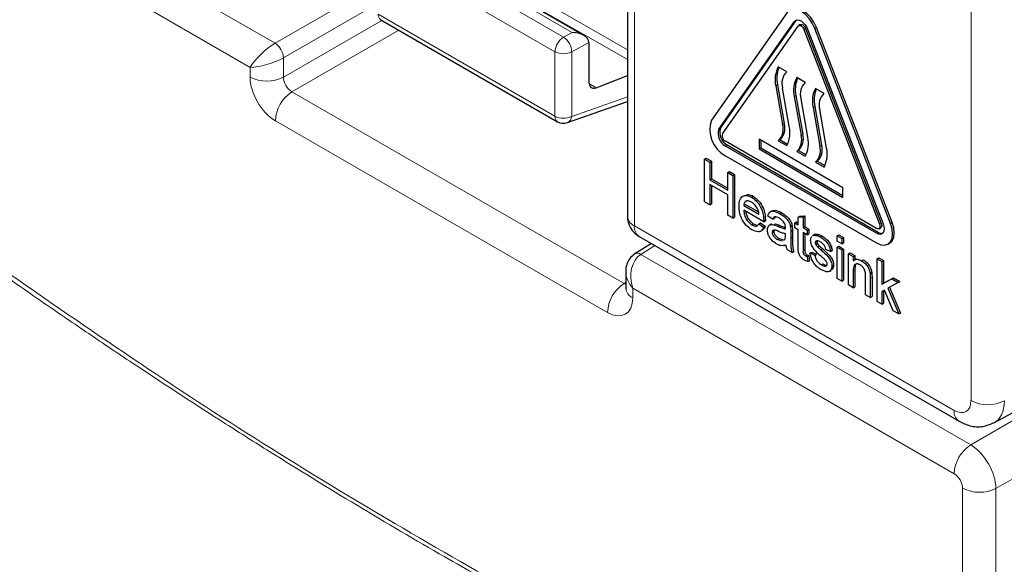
# Paper-space layout 'Blatt2' of a CAD drawing. Header units: millimetres. Extents: x 5 to 418, y 2 to 292.
# Tile 8 of 64: x 90 to 111, y 139 to 150. Entities that reach past the tile are written whole.
import ezdxf

# ---------------------------------------------------------------- set-up
doc = ezdxf.new("R2010")
doc.units = ezdxf.units.MM

psp = doc.layouts.new('Blatt2')

# ---------------------------------------------------------------- linework, layer by layer
at = {"color": 7, "linetype": 'Continuous', "lineweight": 18}
for p, q in [((109.988, 142.251), (109.988, 176.41)), ((88.403, 153.779), (95.344, 149.772)), ((94.82, 149.265), (88.056, 153.17)), ((97.427, 152.507), (102.758, 149.429)), ((97.479, 152.681), (102.758, 149.633)), ((102.904, 152.351), (102.904, 145.932)), ((101.594, 149.999), (97.869, 152.149)), ((97.696, 152.049), (101.414, 149.902)), ((101.234, 149.594), (97.516, 151.741)), ((95.344, 149.772), (97.442, 150.984)), ((97.442, 150.575), (95.521, 149.466)), ((95.521, 149.058), (97.593, 150.254)), ((97.516, 150.383), (101.234, 148.236)), ((106.273, 150.228), (106.308, 150.249)), ((97.946, 150.05), (95.697, 148.751)), ((106.472, 150.062), (106.507, 150.083)), ((106.701, 150.083), (106.737, 150.103)), ((101.414, 149.902), (101.594, 149.999)), ((101.234, 148.236), (101.234, 149.594)), ((101.947, 149.787), (101.585, 149.592)), ((101.585, 149.592), (101.585, 148.234)), ((95.521, 149.466), (95.521, 149.058)), ((94.82, 149.061), (94.82, 149.265)), ((101.949, 148.924), (102.1, 148.837)), ((105.915, 148.896), (105.88, 148.876)), ((95.697, 148.751), (102.687, 144.717)), ((101.585, 148.234), (102.758, 148.647)), ((106.304, 148.672), (106.269, 148.651)), ((106.7, 148.443), (106.665, 148.423)), ((102.339, 144.108), (95.35, 148.143)), ((104.682, 147.965), (104.717, 147.985)), ((106.057, 148.083), (106.022, 148.063)), ((106.446, 147.859), (106.411, 147.838)), ((104.82, 147.61), (104.855, 147.63)), ((106.842, 147.63), (106.806, 147.61)), ((102.904, 145.932), (109.634, 142.047)), ((105.919, 145.923), (105.955, 145.943)), ((108.063, 145.962), (108.098, 145.982)), ((108.292, 145.982), (108.328, 146.003)), ((106.194, 145.813), (106.229, 145.833)), ((106.194, 145.672), (106.229, 145.693)), ((108.002, 145.773), (108.037, 145.793)), ((103.337, 145.513), (103.04, 145.329)), ((103.04, 145.329), (109.981, 141.322)), ((106.453, 145.418), (106.489, 145.438)), ((107.51, 144.979), (107.546, 145)), ((107.869, 144.822), (107.905, 144.842)), ((102.687, 144.717), (102.723, 144.739)), ((109.634, 140.713), (102.869, 144.618)), ((102.869, 144.618), (102.869, 144.414)), ((109.981, 141.322), (114.023, 143.656)), ((114.668, 142.803), (110.511, 140.404)), ((109.81, 133.579), (109.81, 140.407)), ((110.511, 140.404), (110.511, 133.575))]:
    psp.add_line(p, q, dxfattribs=at)
at = {"color": 7, "linetype": 'Continuous', "lineweight": 25}
for p, q in [((102.758, 152.556), (102.758, 146.136)), ((101.841, 149.937), (97.866, 152.232)), ((106.12, 150.419), (104.529, 148.155)), ((97.567, 150.268), (101.286, 148.122)), ((104.682, 147.965), (106.273, 150.228)), ((104.717, 147.985), (106.308, 150.249)), ((106.308, 150.249), (106.317, 150.26)), ((104.758, 147.869), (106.349, 150.133)), ((106.396, 150.164), (106.361, 150.144)), ((106.472, 150.062), (108.063, 145.962)), ((106.507, 150.083), (108.098, 145.982)), ((106.548, 150.069), (108.139, 145.969)), ((108.292, 145.982), (106.701, 150.083)), ((108.328, 146.003), (106.737, 150.103)), ((101.947, 149.787), (101.947, 148.953)), ((106.11, 149.171), (105.933, 149.273)), ((102.1, 148.837), (102.758, 149.091)), ((106.499, 148.947), (106.322, 149.049)), ((105.88, 148.876), (106.022, 148.063)), ((105.915, 148.896), (106.057, 148.083)), ((106.163, 148.018), (106.022, 148.83)), ((106.895, 148.718), (106.718, 148.82)), ((106.269, 148.651), (106.411, 147.838)), ((106.304, 148.672), (106.446, 147.859)), ((106.552, 147.793), (106.411, 148.606)), ((101.494, 148.102), (102.758, 148.547)), ((106.665, 148.423), (106.806, 147.61)), ((106.7, 148.443), (106.842, 147.63)), ((106.948, 147.565), (106.806, 148.378)), ((107.294, 146.732), (105.527, 147.753)), ((105.527, 147.753), (105.527, 147.548)), ((105.562, 147.732), (105.562, 147.569)), ((105.969, 147.742), (105.933, 147.722)), ((105.933, 147.722), (106.11, 147.62)), ((105.969, 147.742), (106.128, 147.65)), ((108.002, 145.875), (104.82, 147.712)), ((108.002, 145.773), (104.82, 147.61)), ((108.037, 145.793), (104.855, 147.63)), ((105.562, 147.569), (105.527, 147.548)), ((105.527, 147.548), (107.294, 146.528)), ((105.562, 147.569), (107.294, 146.569)), ((106.358, 147.518), (106.322, 147.497)), ((106.358, 147.518), (106.517, 147.426)), ((104.379, 147.333), (104.414, 147.354)), ((104.379, 146.435), (104.379, 147.333)), ((104.379, 147.333), (104.489, 147.27)), ((104.414, 147.354), (104.524, 147.29)), ((104.82, 147.405), (108.002, 145.569)), ((106.322, 147.497), (106.499, 147.395)), ((104.489, 147.27), (104.524, 147.29)), ((104.489, 147.27), (104.489, 146.901)), ((104.524, 147.29), (104.524, 146.922)), ((106.753, 147.289), (106.718, 147.269)), ((106.718, 147.269), (106.895, 147.167)), ((106.753, 147.289), (106.913, 147.197)), ((104.489, 146.901), (104.524, 146.922)), ((104.489, 146.901), (104.868, 146.683)), ((104.524, 146.922), (104.868, 146.723)), ((104.868, 147.051), (104.903, 147.072)), ((104.868, 147.051), (104.977, 146.988)), ((104.868, 146.683), (104.868, 147.051)), ((104.903, 147.072), (105.013, 147.008)), ((104.977, 146.988), (105.013, 147.008)), ((104.977, 146.988), (104.977, 146.09)), ((105.013, 147.008), (105.013, 146.11)), ((104.868, 146.579), (104.489, 146.798)), ((104.489, 146.798), (104.489, 146.372)), ((104.524, 146.777), (104.524, 146.392)), ((107.294, 146.528), (107.294, 146.732)), ((104.868, 146.153), (104.868, 146.579)), ((105.37, 146.531), (105.405, 146.551)), ((104.489, 146.372), (104.379, 146.435)), ((104.489, 146.372), (104.524, 146.392)), ((105.207, 146.36), (105.242, 146.381)), ((105.207, 146.36), (105.526, 146.176)), ((105.242, 146.381), (105.518, 146.222)), ((104.977, 146.09), (104.868, 146.153)), ((104.977, 146.09), (105.013, 146.11)), ((105.625, 146.015), (105.207, 146.257)), ((105.626, 146.044), (105.661, 146.065)), ((105.815, 146.067), (105.715, 146.136)), ((105.802, 146.247), (105.763, 146.224)), ((105.815, 146.067), (105.85, 146.087)), ((105.865, 146.119), (105.85, 146.087)), ((105.973, 146.183), (106.008, 146.203)), ((106.353, 146.111), (106.389, 146.132)), ((106.353, 146.111), (106.453, 146.119)), ((106.353, 145.952), (106.353, 146.111)), ((106.389, 146.132), (106.489, 146.14)), ((106.453, 146.119), (106.489, 146.14)), ((106.453, 146.119), (106.453, 145.894)), ((106.489, 146.14), (106.489, 145.914)), ((105.377, 145.951), (105.412, 145.972)), ((105.525, 145.969), (105.56, 145.99)), ((105.525, 145.969), (105.622, 145.901)), ((105.56, 145.99), (105.658, 145.922)), ((105.622, 145.901), (105.658, 145.922)), ((105.625, 146.015), (105.66, 146.035)), ((105.787, 145.969), (105.747, 145.946)), ((105.837, 145.953), (105.873, 145.974)), ((106.189, 145.914), (106.224, 145.934)), ((106.284, 145.992), (106.319, 146.012)), ((106.284, 145.888), (106.284, 145.992)), ((106.284, 145.992), (106.353, 145.952)), ((106.353, 145.848), (106.284, 145.888)), ((106.319, 146.012), (106.353, 145.992)), ((106.453, 145.894), (106.489, 145.914)), ((106.453, 145.894), (106.543, 145.842)), ((106.489, 145.914), (106.578, 145.863)), ((106.543, 145.842), (106.578, 145.863)), ((106.578, 145.863), (106.578, 145.759)), ((108.052, 145.87), (108.087, 145.89)), ((103.008, 145.703), (109.738, 141.818)), ((105.56, 145.816), (105.6, 145.839)), ((105.805, 145.792), (105.84, 145.813)), ((105.914, 145.641), (105.949, 145.661)), ((105.949, 145.661), (106.048, 145.634)), ((106.084, 145.728), (106.084, 145.762)), ((106.194, 145.813), (106.194, 145.672)), ((106.229, 145.833), (106.229, 145.693)), ((106.353, 145.48), (106.353, 145.848)), ((106.543, 145.739), (106.453, 145.79)), ((106.453, 145.79), (106.453, 145.418)), ((106.489, 145.77), (106.489, 145.438)), ((106.543, 145.842), (106.543, 145.739)), ((106.543, 145.739), (106.578, 145.759)), ((106.694, 145.745), (106.654, 145.722)), ((106.661, 145.721), (106.675, 145.731)), ((106.675, 145.731), (106.711, 145.752)), ((106.696, 145.741), (106.711, 145.752)), ((106.814, 145.697), (106.85, 145.717)), ((107.171, 145.721), (107.207, 145.742)), ((107.171, 145.606), (107.171, 145.721)), ((107.171, 145.721), (107.271, 145.664)), ((107.207, 145.742), (107.306, 145.684)), ((107.271, 145.664), (107.306, 145.684)), ((107.271, 145.664), (107.271, 145.549)), ((107.306, 145.684), (107.306, 145.569)), ((103.262, 145.556), (102.912, 145.339)), ((105.914, 145.641), (106.012, 145.614)), ((106.043, 145.631), (106.069, 145.646)), ((106.712, 145.577), (106.748, 145.598)), ((106.723, 145.537), (106.758, 145.557)), ((106.756, 145.491), (106.791, 145.512)), ((106.831, 145.423), (106.867, 145.443)), ((107.271, 145.549), (107.171, 145.606)), ((107.171, 145.479), (107.207, 145.5)), ((107.171, 145.479), (107.271, 145.422)), ((107.171, 144.823), (107.171, 145.479)), ((107.207, 145.5), (107.306, 145.442)), ((107.271, 145.549), (107.306, 145.569)), ((107.271, 145.422), (107.306, 145.442)), ((107.306, 145.442), (107.306, 144.786)), ((108.239, 145.545), (108.274, 145.565)), ((106.224, 145.37), (106.124, 145.428)), ((106.224, 145.37), (106.259, 145.39)), ((106.504, 145.3), (106.539, 145.321)), ((106.543, 145.281), (106.578, 145.301)), ((106.543, 145.281), (106.553, 145.178)), ((106.578, 145.301), (106.588, 145.199)), ((106.603, 145.359), (106.638, 145.379)), ((106.603, 145.359), (106.703, 145.312)), ((106.638, 145.379), (106.738, 145.333)), ((106.703, 145.312), (106.738, 145.333)), ((107.032, 145.387), (106.932, 145.433)), ((107.032, 145.387), (107.067, 145.408)), ((107.271, 145.422), (107.271, 144.766)), ((107.411, 145.341), (107.446, 145.362)), ((107.411, 144.685), (107.411, 145.341)), ((107.411, 145.341), (107.51, 145.284)), ((107.446, 145.362), (107.546, 145.304)), ((107.51, 145.284), (107.546, 145.304)), ((107.51, 145.284), (107.51, 145.192)), ((107.573, 145.235), (107.533, 145.212)), ((107.546, 145.304), (107.546, 145.22)), ((108.011, 145.237), (108.046, 145.257)), ((108.011, 144.339), (108.011, 145.237)), ((108.011, 145.237), (108.11, 145.179)), ((108.046, 145.257), (108.146, 145.2)), ((106.553, 145.178), (106.588, 145.199)), ((106.84, 145.106), (106.875, 145.127)), ((107.062, 145.084), (107.097, 145.104)), ((107.683, 145.195), (107.719, 145.216)), ((108.11, 145.179), (108.146, 145.2)), ((108.11, 145.179), (108.11, 144.703)), ((108.146, 145.2), (108.146, 144.723)), ((102.723, 144.967), (102.723, 144.618)), ((107.008, 144.972), (107.047, 144.995)), ((107.271, 144.766), (107.171, 144.823)), ((107.51, 144.979), (107.51, 144.627)), ((107.546, 145), (107.546, 144.648)), ((107.77, 144.478), (107.77, 144.87)), ((107.864, 144.932), (107.899, 144.953)), ((107.869, 144.822), (107.869, 144.42)), ((107.905, 144.842), (107.905, 144.441)), ((108.146, 144.723), (108.354, 144.837)), ((108.319, 144.817), (108.354, 144.837)), ((108.354, 144.837), (108.493, 144.757)), ((107.271, 144.766), (107.306, 144.786)), ((107.51, 144.627), (107.411, 144.685)), ((107.51, 144.627), (107.546, 144.648)), ((108.11, 144.703), (108.319, 144.817)), ((108.11, 144.703), (108.146, 144.723)), ((108.458, 144.737), (108.239, 144.617)), ((108.239, 144.617), (108.468, 144.075)), ((108.275, 144.637), (108.503, 144.095)), ((108.319, 144.817), (108.458, 144.737)), ((108.458, 144.737), (108.493, 144.757)), ((107.869, 144.42), (107.77, 144.478)), ((107.869, 144.42), (107.905, 144.441)), ((108.167, 144.578), (108.11, 144.547)), ((108.11, 144.547), (108.11, 144.281)), ((108.146, 144.566), (108.146, 144.301)), ((108.351, 144.142), (108.167, 144.578)), ((108.11, 144.281), (108.011, 144.339)), ((108.11, 144.281), (108.146, 144.301)), ((108.468, 144.075), (108.351, 144.142)), ((108.468, 144.075), (108.503, 144.095)), ((110.47, 141.783), (114.036, 143.7))]:
    psp.add_line(p, q, dxfattribs=at)
at = {"color": 7, "linetype": 'Continuous', "lineweight": 25, "flags": 128}
for points in [[(106.701, 150.083), (106.648, 150.194), (106.579, 150.296), (106.498, 150.381), (106.411, 150.445), (106.324, 150.482), (106.243, 150.49), (106.173, 150.468), (106.12, 150.419)], [(106.737, 150.103), (106.683, 150.215), (106.614, 150.316), (106.533, 150.402), (106.446, 150.465), (106.359, 150.502), (106.278, 150.51), (106.208, 150.489)], [(106.273, 150.228), (106.298, 150.252), (106.331, 150.262), (106.369, 150.258), (106.411, 150.241), (106.452, 150.211), (106.49, 150.17), (106.523, 150.122), (106.548, 150.069)], [(106.349, 150.133), (106.361, 150.144), (106.375, 150.148), (106.392, 150.146), (106.411, 150.139), (106.429, 150.125), (106.446, 150.107), (106.461, 150.086), (106.472, 150.062)], [(106.396, 150.164), (106.411, 150.169), (106.428, 150.167), (106.446, 150.159), (106.464, 150.146), (106.481, 150.128), (106.496, 150.106), (106.507, 150.083)], [(108.002, 145.569), (108.089, 145.532), (108.17, 145.524), (108.239, 145.545), (108.292, 145.595), (108.326, 145.669), (108.337, 145.763), (108.326, 145.869), (108.292, 145.982)], [(108.139, 145.969), (108.155, 145.915), (108.161, 145.865), (108.155, 145.82), (108.139, 145.785), (108.114, 145.762), (108.081, 145.751), (108.043, 145.755), (108.002, 145.773)], [(108.063, 145.962), (108.07, 145.938), (108.072, 145.916), (108.07, 145.896), (108.063, 145.88), (108.052, 145.87), (108.037, 145.865), (108.02, 145.867), (108.002, 145.875)], [(108.098, 145.982), (108.105, 145.959), (108.108, 145.936), (108.105, 145.916), (108.098, 145.901), (108.087, 145.89), (108.087, 145.89)], [(108.274, 145.565), (108.274, 145.565), (108.328, 145.615), (108.361, 145.689), (108.373, 145.783), (108.361, 145.89), (108.328, 146.003)]]:
    psp.add_lwpolyline(points, dxfattribs=at)
at = {"color": 7, "linetype": 'Continuous', "lineweight": 18}
for centre, radius, start, end in [((97.641, 150.37), 0.126, 174.3618, 234.326), ((101.617, 149.577), 0.383, 121.979, 177.4443), ((101.201, 149.583), 0.384, 1.4451, 56.2455), ((95.125, 149.442), 0.396, 3.5255, 56.4748), ((101.411, 149.936), 0.385, 242.6573, 296.7655), ((95.174, 149.746), 0.77, 242.6567, 296.7662), ((96.119, 148.107), 0.77, 123.2293, 177.3476), ((101.411, 148.578), 0.385, 242.6573, 296.7655), ((101.359, 148.224), 0.126, 174.3618, 234.326), ((101.43, 148.243), 0.155, 294.3751, 356.6405), ((103.004, 146.158), 0.247, 185.0879, 246.2314), ((103.15, 145.905), 0.247, 173.7758, 234.9132), ((102.967, 145.227), 0.125, 54.4656, 116.3535), ((103.109, 144.072), 0.77, 123.2293, 177.3476), ((102.963, 144.636), 0.24, 184.1388, 247.1807), ((110.342, 142.935), 0.77, 242.6568, 296.7661), ((109.88, 142.02), 0.247, 173.7775, 234.8969), ((110.403, 140.678), 0.77, 123.2298, 177.3475), ((110.164, 141.092), 0.77, 242.6566, 296.7663)]:
    psp.add_arc(centre, radius, start, end, dxfattribs=at)
at = {"color": 7, "linetype": 'Continuous', "lineweight": 25}
for centre, radius, start, end in [((106.422, 149.006), 0.558, 151.295, 193.4709), ((106.482, 149.027), 0.582, 156.0077, 192.9941), ((106.346, 148.928), 0.339, 134.1218, 196.805), ((106.811, 148.781), 0.558, 151.295, 193.4709), ((106.871, 148.802), 0.582, 156.0077, 192.9941), ((106.735, 148.704), 0.339, 134.1218, 196.805), ((107.207, 148.553), 0.558, 151.2945, 193.4714), ((107.267, 148.574), 0.582, 156.0076, 192.9944), ((107.13, 148.475), 0.339, 134.122, 196.8048), ((105.121, 147.954), 0.626, 161.2213, 241.1901), ((101.411, 148.338), 0.25, 240.0027, 289.3798), ((104.962, 147.869), 0.296, 161.2218, 241.1892), ((104.998, 147.89), 0.296, 161.2218, 241.1892), ((105.698, 147.965), 0.339, 314.1231, 16.8037), ((105.733, 147.985), 0.339, 314.1231, 16.8037), ((105.621, 147.888), 0.558, 331.2954, 13.4704), ((104.883, 147.827), 0.132, 161.2213, 241.1897), ((106.087, 147.74), 0.339, 314.1231, 16.8037), ((106.122, 147.761), 0.339, 314.1231, 16.8037), ((106.01, 147.663), 0.558, 331.2954, 13.4704), ((106.482, 147.512), 0.339, 314.1235, 16.8035), ((106.518, 147.532), 0.339, 314.1235, 16.8035), ((106.406, 147.435), 0.558, 331.2953, 13.4705), ((103.258, 146.136), 0.5, 180, 240.0027), ((108.106, 145.894), 0.122, 235.5331, 281.5652)]:
    psp.add_arc(centre, radius, start, end, dxfattribs=at)
for centre, major_axis, ratio, start_param, end_param in [((101.591, 149.793), (0.357, -0.005), 0.577293, 0.017527, 1.570871), ((101.771, 149.89), (-0.125, 0.217), 0.577206, 3.92692, 3.944678), ((102.127, 149.054), (0.128, 0.215), 0.587369, 2.36515, 3.78643)]:
    psp.add_ellipse(centre, major_axis=major_axis, ratio=ratio, start_param=start_param, end_param=end_param, dxfattribs=at)
at = {"color": 7, "linetype": 'Continuous', "lineweight": 18}
for centre, major_axis, ratio, start_param, end_param in [((95.173, 149.469), (0.384, 0.354), 0.264838, 0.885369, 2.438712), ((95.173, 149.469), (0.498, 0.156), 0.264711, 3.844438, 5.397781), ((95.35, 148.755), (-0.375, 0.65), 0.577557, 0.785632, 2.356124), ((95.704, 148.959), (-0.125, 0.217), 0.618558, 0.785635, 2.356127), ((103.223, 144.822), (-0.067, 0.548), 0.71152, 0.311367, 1.86471), ((103.223, 144.822), (0.441, -0.332), 0.711499, 3.664378, 4.418325), ((102.693, 144.925), (-0.112, 0.224), 0.575107, 2.391031, 2.605162), ((102.339, 144.72), (-0.375, 0.65), 0.577206, 2.356428, 3.92692), ((109.634, 142.455), (-0.25, 0.433), 0.577206, 2.356428, 3.92692), ((109.988, 142.659), (-0.487, 0.874), 0.577293, 3.119125, 3.935643), ((109.987, 140.713), (-0.375, 0.65), 0.56389, 3.927223, 5.497715), ((109.634, 140.509), (-0.125, 0.217), 0.577557, 3.927224, 5.497716)]:
    psp.add_ellipse(centre, major_axis=major_axis, ratio=ratio, start_param=start_param, end_param=end_param, dxfattribs=at)
at = {"color": 7, "linetype": 'Continuous', "lineweight": 25}
for points, knots in [([(105.107, 146.337), (105.109, 146.385), (105.114, 146.479), (105.177, 146.562), (105.27, 146.579), (105.337, 146.547), (105.37, 146.531)], [0, 0, 0, 0, 0.2807513, 0.5597771, 0.7796685, 1, 1, 1, 1]), ([(105.273, 146.583), (105.285, 146.586), (105.323, 146.596), (105.371, 146.57), (105.405, 146.551)], [0, 0, 0, 0, 0.295462, 1, 1, 1, 1]), ([(105.37, 146.531), (105.411, 146.502), (105.493, 146.443), (105.581, 146.296), (105.621, 146.159), (105.624, 146.083), (105.626, 146.044)], [0, 0, 0, 0, 0.279369, 0.558403, 0.778884, 1, 1, 1, 1]), ([(105.405, 146.551), (105.446, 146.522), (105.529, 146.463), (105.617, 146.317), (105.656, 146.179), (105.659, 146.103), (105.661, 146.065)], [0, 0, 0, 0, 0.279369, 0.558403, 0.778884, 1, 1, 1, 1]), ([(105.375, 145.849), (105.333, 145.877), (105.249, 145.934), (105.155, 146.08), (105.112, 146.221), (105.109, 146.298), (105.107, 146.337)], [0, 0, 0, 0, 0.2799566, 0.5586634, 0.778996, 1, 1, 1, 1]), ([(105.369, 146.428), (105.347, 146.438), (105.302, 146.46), (105.249, 146.451), (105.215, 146.416), (105.209, 146.379), (105.207, 146.36)], [0, 0, 0, 0, 0.2801912, 0.5597398, 0.7796504, 1, 1, 1, 1]), ([(105.489, 146.303), (105.469, 146.333), (105.434, 146.386), (105.389, 146.415), (105.369, 146.428)], [0, 0, 0, 0, 0.558511, 1, 1, 1, 1]), ([(105.526, 146.176), (105.523, 146.199), (105.519, 146.241), (105.498, 146.284), (105.489, 146.303)], [0, 0, 0, 0, 0.560686, 1, 1, 1, 1]), ([(105.207, 146.257), (105.21, 146.225), (105.216, 146.162), (105.258, 146.067), (105.316, 145.992), (105.356, 145.965), (105.377, 145.951)], [0, 0, 0, 0, 0.280631, 0.559686, 0.779658, 1, 1, 1, 1]), ([(105.249, 146.232), (105.251, 146.215), (105.257, 146.167), (105.293, 146.087), (105.351, 146.013), (105.392, 145.985), (105.412, 145.972)], [0, 0, 0, 0, 0.17181, 0.493078, 0.746326, 1, 1, 1, 1]), ([(105.661, 146.065), (105.661, 146.059), (105.661, 146.049), (105.661, 146.04), (105.66, 146.035)], [0, 0, 0, 0, 0.560063, 1, 1, 1, 1]), ([(105.715, 146.136), (105.724, 146.166), (105.743, 146.227), (105.841, 146.25), (105.923, 146.208), (105.973, 146.183)], [0, 0, 0, 0, 0.2804299, 0.559305, 1, 1, 1, 1]), ([(105.806, 146.241), (105.824, 146.249), (105.88, 146.273), (105.956, 146.231), (106.008, 146.203)], [0, 0, 0, 0, 0.323841, 1, 1, 1, 1]), ([(105.955, 146.089), (105.938, 146.099), (105.904, 146.117), (105.857, 146.127), (105.828, 146.103), (105.819, 146.079), (105.815, 146.067)], [0, 0, 0, 0, 0.280857, 0.55976, 0.779496, 1, 1, 1, 1]), ([(106.059, 145.995), (106.041, 146.017), (106.008, 146.057), (105.971, 146.08), (105.955, 146.089)], [0, 0, 0, 0, 0.557867, 1, 1, 1, 1]), ([(105.973, 146.183), (106.025, 146.15), (106.097, 146.103), (106.172, 145.992), (106.183, 145.94), (106.189, 145.914)], [0, 0, 0, 0, 0.559251, 0.779188, 1, 1, 1, 1]), ([(106.008, 146.203), (106.06, 146.17), (106.133, 146.124), (106.207, 146.012), (106.219, 145.96), (106.224, 145.934)], [0, 0, 0, 0, 0.559251, 0.779188, 1, 1, 1, 1]), ([(105.622, 145.901), (105.611, 145.875), (105.589, 145.823), (105.502, 145.789), (105.423, 145.826), (105.375, 145.849)], [0, 0, 0, 0, 0.280615, 0.560834, 1, 1, 1, 1]), ([(105.377, 145.951), (105.394, 145.942), (105.428, 145.925), (105.487, 145.919), (105.51, 145.95), (105.525, 145.969)], [0, 0, 0, 0, 0.281276, 0.561899, 1, 1, 1, 1]), ([(105.412, 145.972), (105.429, 145.962), (105.46, 145.946), (105.487, 145.946), (105.499, 145.947)], [0, 0, 0, 0, 0.568391, 1, 1, 1, 1]), ([(105.658, 145.922), (105.648, 145.893), (105.636, 145.856), (105.605, 145.846), (105.598, 145.844)], [0, 0, 0, 0, 0.776008, 1, 1, 1, 1]), ([(105.626, 146.044), (105.625, 146.039), (105.625, 146.029), (105.625, 146.019), (105.625, 146.015)], [0, 0, 0, 0, 0.560063, 1, 1, 1, 1]), ([(105.705, 145.843), (105.707, 145.866), (105.712, 145.912), (105.756, 145.962), (105.806, 145.957), (105.837, 145.953)], [0, 0, 0, 0, 0.280462, 0.560979, 1, 1, 1, 1]), ([(105.837, 145.953), (105.853, 145.948), (105.88, 145.94), (105.907, 145.928), (105.919, 145.923)], [0, 0, 0, 0, 0.559911, 1, 1, 1, 1]), ([(105.873, 145.974), (105.888, 145.969), (105.915, 145.96), (105.943, 145.948), (105.955, 145.943)], [0, 0, 0, 0, 0.559911, 1, 1, 1, 1]), ([(105.919, 145.923), (105.951, 145.909), (106.006, 145.885), (106.06, 145.871), (106.084, 145.865)], [0, 0, 0, 0, 0.560184, 1, 1, 1, 1]), ([(105.955, 145.943), (105.986, 145.929), (106.03, 145.91), (106.073, 145.898), (106.086, 145.895)], [0, 0, 0, 0, 0.701952, 1, 1, 1, 1]), ([(106.084, 145.892), (106.084, 145.911), (106.083, 145.944), (106.066, 145.979), (106.059, 145.995)], [0, 0, 0, 0, 0.561883, 1, 1, 1, 1]), ([(106.084, 145.865), (106.084, 145.87), (106.084, 145.879), (106.084, 145.888), (106.084, 145.892)], [0, 0, 0, 0, 0.560011, 1, 1, 1, 1]), ([(106.189, 145.914), (106.191, 145.895), (106.194, 145.86), (106.194, 145.827), (106.194, 145.813)], [0, 0, 0, 0, 0.5597739, 1, 1, 1, 1]), ([(106.224, 145.934), (106.226, 145.915), (106.229, 145.881), (106.229, 145.848), (106.229, 145.833)], [0, 0, 0, 0, 0.5597739, 1, 1, 1, 1]), ([(105.891, 145.55), (105.865, 145.567), (105.813, 145.601), (105.749, 145.681), (105.711, 145.769), (105.707, 145.819), (105.705, 145.843)], [0, 0, 0, 0, 0.280815, 0.559688, 0.779699, 1, 1, 1, 1]), ([(105.934, 145.812), (105.906, 145.825), (105.87, 145.841), (105.833, 145.84), (105.817, 145.831), (105.807, 145.816), (105.806, 145.8), (105.805, 145.792)], [0, 0, 0, 0, 0.500281, 0.625317, 0.750264, 0.875152, 1, 1, 1, 1]), ([(105.805, 145.792), (105.806, 145.781), (105.808, 145.758), (105.826, 145.722), (105.86, 145.676), (105.892, 145.655), (105.914, 145.641)], [0, 0, 0, 0, 0.186573, 0.37347, 0.56061, 1, 1, 1, 1]), ([(105.847, 145.84), (105.846, 145.838), (105.841, 145.831), (105.841, 145.821), (105.84, 145.813)], [0, 0, 0, 0, 0.239448, 1, 1, 1, 1]), ([(105.84, 145.813), (105.841, 145.801), (105.844, 145.779), (105.861, 145.742), (105.895, 145.696), (105.927, 145.676), (105.949, 145.661)], [0, 0, 0, 0, 0.186573, 0.37347, 0.56061, 1, 1, 1, 1]), ([(106.084, 145.762), (106.057, 145.769), (106.007, 145.781), (105.957, 145.803), (105.934, 145.812)], [0, 0, 0, 0, 0.559759, 1, 1, 1, 1]), ([(106.069, 145.646), (106.074, 145.659), (106.083, 145.683), (106.084, 145.715), (106.084, 145.728)], [0, 0, 0, 0, 0.558967, 1, 1, 1, 1]), ([(106.194, 145.672), (106.194, 145.639), (106.194, 145.585), (106.196, 145.509), (106.203, 145.441), (106.217, 145.394), (106.224, 145.37)], [0, 0, 0, 0, 0.3402103, 0.5603406, 0.7801728, 1, 1, 1, 1]), ([(106.229, 145.693), (106.229, 145.66), (106.23, 145.606), (106.232, 145.529), (106.238, 145.462), (106.252, 145.414), (106.259, 145.39)], [0, 0, 0, 0, 0.3402103, 0.5603406, 0.7801728, 1, 1, 1, 1]), ([(106.613, 145.623), (106.614, 145.655), (106.616, 145.689), (106.635, 145.702), (106.636, 145.703)], [0, 0, 0, 0, 0.9416148, 1, 1, 1, 1]), ([(106.675, 145.731), (106.7, 145.732), (106.743, 145.734), (106.793, 145.708), (106.814, 145.697)], [0, 0, 0, 0, 0.558936, 1, 1, 1, 1]), ([(106.711, 145.752), (106.735, 145.753), (106.779, 145.754), (106.828, 145.729), (106.85, 145.717)], [0, 0, 0, 0, 0.558936, 1, 1, 1, 1]), ([(106.814, 145.697), (106.842, 145.679), (106.898, 145.643), (106.973, 145.565), (107.019, 145.47), (107.027, 145.415), (107.032, 145.387)], [0, 0, 0, 0, 0.280734, 0.560426, 0.779444, 1, 1, 1, 1]), ([(106.85, 145.717), (106.878, 145.699), (106.933, 145.663), (107.008, 145.585), (107.054, 145.49), (107.063, 145.435), (107.067, 145.408)], [0, 0, 0, 0, 0.280734, 0.560426, 0.779444, 1, 1, 1, 1]), ([(106.094, 145.525), (106.06, 145.516), (105.999, 145.499), (105.924, 145.535), (105.891, 145.55)], [0, 0, 0, 0, 0.559971, 1, 1, 1, 1]), ([(106.124, 145.428), (106.116, 145.446), (106.102, 145.479), (106.097, 145.511), (106.094, 145.525)], [0, 0, 0, 0, 0.559663, 1, 1, 1, 1]), ([(106.483, 145.209), (106.467, 145.219), (106.436, 145.238), (106.391, 145.285), (106.348, 145.376), (106.351, 145.437), (106.353, 145.48)], [0, 0, 0, 0, 0.187432, 0.373824, 0.559464, 1, 1, 1, 1]), ([(106.834, 145.29), (106.783, 145.334), (106.72, 145.389), (106.656, 145.477), (106.622, 145.543), (106.617, 145.591), (106.613, 145.623)], [0, 0, 0, 0, 0.501323, 0.626587, 0.751812, 1, 1, 1, 1]), ([(106.822, 145.589), (106.798, 145.602), (106.761, 145.622), (106.727, 145.613), (106.714, 145.597), (106.713, 145.584), (106.712, 145.577)], [0, 0, 0, 0, 0.4997688, 0.7490801, 0.8745793, 1, 1, 1, 1]), ([(106.712, 145.577), (106.713, 145.57), (106.714, 145.557), (106.72, 145.543), (106.723, 145.537)], [0, 0, 0, 0, 0.559177, 1, 1, 1, 1]), ([(106.723, 145.537), (106.728, 145.527), (106.738, 145.511), (106.75, 145.497), (106.756, 145.491)], [0, 0, 0, 0, 0.559034, 1, 1, 1, 1]), ([(106.751, 145.616), (106.751, 145.616), (106.748, 145.612), (106.748, 145.605), (106.748, 145.598)], [0, 0, 0, 0, 0.020645, 1, 1, 1, 1]), ([(106.748, 145.598), (106.748, 145.59), (106.749, 145.577), (106.756, 145.563), (106.758, 145.557)], [0, 0, 0, 0, 0.559177, 1, 1, 1, 1]), ([(106.756, 145.491), (106.77, 145.478), (106.795, 145.455), (106.82, 145.433), (106.831, 145.423)], [0, 0, 0, 0, 0.559964, 1, 1, 1, 1]), ([(106.758, 145.557), (106.764, 145.548), (106.773, 145.531), (106.786, 145.518), (106.791, 145.512)], [0, 0, 0, 0, 0.559034, 1, 1, 1, 1]), ([(106.791, 145.512), (106.805, 145.499), (106.83, 145.476), (106.855, 145.453), (106.867, 145.443)], [0, 0, 0, 0, 0.559964, 1, 1, 1, 1]), ([(106.932, 145.433), (106.928, 145.451), (106.921, 145.487), (106.881, 145.55), (106.844, 145.574), (106.822, 145.589)], [0, 0, 0, 0, 0.280308, 0.560247, 1, 1, 1, 1]), ([(106.867, 145.443), (106.918, 145.398), (106.983, 145.341), (107.051, 145.254), (107.078, 145.204), (107.095, 145.151), (107.096, 145.12), (107.097, 145.104)], [0, 0, 0, 0, 0.500454, 0.625406, 0.750276, 0.875069, 1, 1, 1, 1]), ([(102.912, 145.339), (102.874, 145.31), (102.801, 145.253), (102.741, 145.123), (102.717, 145.018), (102.726, 144.958), (102.727, 144.946)], [0, 0, 0, 0, 0.3092985, 0.60327, 0.9231527, 1, 1, 1, 1]), ([(106.453, 145.418), (106.452, 145.397), (106.45, 145.371), (106.466, 145.336), (106.481, 145.315), (106.495, 145.306), (106.504, 145.3)], [0, 0, 0, 0, 0.499613, 0.625238, 0.75035, 1, 1, 1, 1]), ([(106.489, 145.438), (106.487, 145.417), (106.486, 145.391), (106.501, 145.356), (106.516, 145.335), (106.53, 145.327), (106.539, 145.321)], [0, 0, 0, 0, 0.499613, 0.625238, 0.75035, 1, 1, 1, 1]), ([(106.504, 145.3), (106.511, 145.297), (106.524, 145.289), (106.537, 145.283), (106.543, 145.281)], [0, 0, 0, 0, 0.559968, 1, 1, 1, 1]), ([(106.539, 145.321), (106.547, 145.317), (106.56, 145.31), (106.573, 145.304), (106.578, 145.301)], [0, 0, 0, 0, 0.559968, 1, 1, 1, 1]), ([(106.839, 145.003), (106.807, 145.023), (106.745, 145.063), (106.664, 145.159), (106.619, 145.266), (106.608, 145.328), (106.603, 145.359)], [0, 0, 0, 0, 0.280737, 0.559293, 0.779306, 1, 1, 1, 1]), ([(106.703, 145.312), (106.707, 145.289), (106.715, 145.244), (106.763, 145.158), (106.811, 145.126), (106.84, 145.106)], [0, 0, 0, 0, 0.281319, 0.561077, 1, 1, 1, 1]), ([(106.831, 145.423), (106.883, 145.378), (106.948, 145.321), (107.016, 145.233), (107.043, 145.183), (107.059, 145.131), (107.061, 145.099), (107.062, 145.084)], [0, 0, 0, 0, 0.500454, 0.625406, 0.750276, 0.875069, 1, 1, 1, 1]), ([(106.928, 145.202), (106.91, 145.22), (106.88, 145.25), (106.848, 145.278), (106.834, 145.29)], [0, 0, 0, 0, 0.559787, 1, 1, 1, 1]), ([(106.553, 145.178), (106.54, 145.183), (106.517, 145.191), (106.493, 145.204), (106.483, 145.209)], [0, 0, 0, 0, 0.560081, 1, 1, 1, 1]), ([(107.062, 145.084), (107.057, 145.052), (107.047, 144.988), (106.964, 144.947), (106.886, 144.982), (106.839, 145.003)], [0, 0, 0, 0, 0.279939, 0.560041, 1, 1, 1, 1]), ([(106.84, 145.106), (106.855, 145.098), (106.886, 145.082), (106.926, 145.076), (106.956, 145.092), (106.96, 145.117), (106.962, 145.13)], [0, 0, 0, 0, 0.2811858, 0.5609614, 0.7810922, 1, 1, 1, 1]), ([(106.875, 145.127), (106.891, 145.118), (106.918, 145.103), (106.943, 145.102), (106.954, 145.102)], [0, 0, 0, 0, 0.560773, 1, 1, 1, 1]), ([(106.962, 145.13), (106.961, 145.136), (106.96, 145.15), (106.948, 145.177), (106.935, 145.193), (106.928, 145.202)], [0, 0, 0, 0, 0.2797504, 0.5598278, 1, 1, 1, 1]), ([(107.097, 145.104), (107.093, 145.07), (107.088, 145.02), (107.054, 145.007), (107.043, 145.002)], [0, 0, 0, 0, 0.679046, 1, 1, 1, 1]), ([(107.51, 145.192), (107.522, 145.203), (107.545, 145.224), (107.604, 145.233), (107.653, 145.209), (107.683, 145.195)], [0, 0, 0, 0, 0.28055, 0.560811, 1, 1, 1, 1]), ([(107.656, 145.108), (107.639, 145.116), (107.606, 145.132), (107.56, 145.13), (107.513, 145.091), (107.511, 145.026), (107.51, 144.979)], [0, 0, 0, 0, 0.187274, 0.374364, 0.560542, 1, 1, 1, 1]), ([(107.587, 145.138), (107.579, 145.133), (107.545, 145.11), (107.545, 145.048), (107.546, 145)], [0, 0, 0, 0, 0.217542, 1, 1, 1, 1]), ([(107.77, 144.87), (107.769, 144.893), (107.769, 144.939), (107.749, 145.015), (107.703, 145.075), (107.671, 145.097), (107.656, 145.108)], [0, 0, 0, 0, 0.281684, 0.559792, 0.779587, 1, 1, 1, 1]), ([(107.683, 145.195), (107.707, 145.18), (107.753, 145.149), (107.813, 145.08), (107.85, 145.002), (107.859, 144.955), (107.864, 144.932)], [0, 0, 0, 0, 0.280215, 0.559966, 0.779634, 1, 1, 1, 1]), ([(107.719, 145.216), (107.742, 145.2), (107.788, 145.169), (107.848, 145.1), (107.885, 145.022), (107.895, 144.976), (107.899, 144.953)], [0, 0, 0, 0, 0.280215, 0.559966, 0.779634, 1, 1, 1, 1]), ([(107.864, 144.932), (107.866, 144.911), (107.869, 144.874), (107.869, 144.838), (107.869, 144.822)], [0, 0, 0, 0, 0.559793, 1, 1, 1, 1]), ([(107.899, 144.953), (107.901, 144.932), (107.905, 144.894), (107.905, 144.858), (107.905, 144.842)], [0, 0, 0, 0, 0.559793, 1, 1, 1, 1]), ([(102.723, 144.618), (102.722, 144.607), (102.72, 144.594), (102.722, 144.599), (102.722, 144.6)], [0, 0, 0, 0, 0.911936, 1, 1, 1, 1]), ([(109.738, 141.818), (109.813, 141.782), (109.97, 141.707), (110.228, 141.687), (110.384, 141.751), (110.454, 141.781)], [0, 0, 0, 0, 0.333695, 0.697752, 1, 1, 1, 1])]:
    psp.add_open_spline(points, degree=3, knots=knots, dxfattribs=at)
at = {"color": 7, "linetype": 'Continuous', "lineweight": 18}
for points, knots in [([(87.879, 146.24), (89.707, 144.952), (93.37, 142.37), (98.876, 139.017), (104.37, 136.025), (107.994, 134.396), (109.81, 133.579)], [0, 0, 0, 0, 0.250822, 0.502682, 0.750834, 1, 1, 1, 1]), ([(109.834, 133.474), (109.383, 133.67), (108.48, 134.062), (107.122, 134.683), (105.534, 135.436), (103.257, 136.569), (100.974, 137.79), (98.758, 139.047), (97.07, 140.041), (95.532, 140.985), (93.995, 141.958), (92.765, 142.759), (91.537, 143.582), (90.616, 144.211), (89.396, 145.058), (88.484, 145.713), (87.879, 146.148)], [0, 0, 0, 0, 0.062002, 0.124003, 0.186005, 0.279283, 0.434902, 0.497313, 0.581159, 0.665001, 0.706922, 0.790891, 0.83289, 0.874889, 0.916937, 1, 1, 1, 1])]:
    psp.add_open_spline(points, degree=3, knots=knots, dxfattribs=at)

doc.saveas('drawing.dxf')
